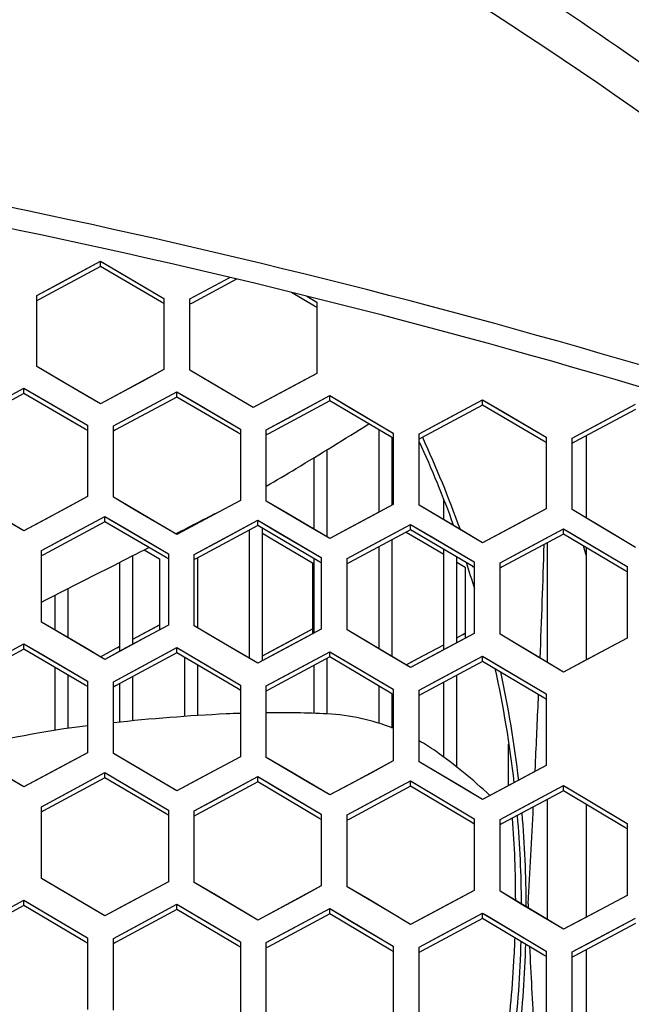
# Model space of a CAD drawing. Header units: millimetres. Extents: x 0 to 420, y 0 to 297.
# Tile 42 of 139: x 134 to 139, y 109 to 116. Entities that reach past the tile are written whole.
import ezdxf

# ---------------------------------------------------------------- set-up
doc = ezdxf.new("R2010")
doc.units = ezdxf.units.MM
doc.header["$LTSCALE"] = 23.1
doc.linetypes.add('DASHED', pattern=[0.2, 0.1, -0.1])
doc.layers.get('0').update_dxf_attribs({"linetype": 'CONTINUOUS'})
doc.layers.add('DIM_PILOTEES', color=7, linetype='CONTINUOUS')
doc.layers.add('LAY0001', color=7, linetype='CONTINUOUS')
doc.styles.get("Standard").update_dxf_attribs({"font": 'txt', "width": 0.7})
doc.dimstyles.new('DIMSTYLE_7', dxfattribs={"dimtxt": 2.5, "dimasz": 3.5, "dimexe": 2, "dimexo": 0, "dimtad": 1, "dimdsep": 46, "dimtxsty": 'Standard', "dimblk": '_FILLED', "dimblk1": '_FILLED', "dimblk2": '_FILLED', "dimcen": 0.09, "dimazin": 2, "dimtp": 0.3, "dimtm": 0.3, "dimtfac": 1, "dimtmove": 0, "dimatfit": 2, "dimldrblk": '_FILLED', "dimfxl": 0, "dimtolj": 1, "dimarcsym": 0})

# ---------------------------------------------------------------- blocks, each defined once
blk = doc.blocks.new('_FILLED')
at = {"color": 0, "linetype": 'ByBlock'}
blk.add_solid([(0, 0), (-1, 0.1429), (-1, -0.1429)], dxfattribs=at)
blk = doc.blocks.new('*D14')
at = {"layer": 'DIM_PILOTEES', "color": 2, "linetype": 'Continuous'}
for p, q in [((120.1827, 77.6871), (177.0028, 120.8628)), ((161.5321, 109.1071), (120.1827, 77.6871)), ((78.8334, 46.267), (120.1827, 77.6871))]:
    blk.add_line(p, q, dxfattribs=at)
at = {"layer": 'DIM_PILOTEES', "color": 2, "linetype": 'Continuous', "xscale": 3.5, "yscale": 3.5, "zscale": 3.5}
for p, rotation in [((161.5321, 109.1071), 37.2300217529), ((78.8334, 46.267), 217.2300217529)]:
    blk.add_blockref('_FILLED', p, dxfattribs=dict(at, rotation=rotation))
at = {"layer": 'DIM_PILOTEES', "color": 2, "linetype": 'Continuous', "insert": (166.7709, 117.0127), "char_height": 2.5, "width": 15.714286, "attachment_point": 1, "rotation": 37.23002, "line_spacing_factor": 0.9}
blk.add_mtext('{\\ftxt;\\W0.0001;\\H0.0001;\\~}{\\ftxt;\\W0.7857142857;\\H2.5; }{\\ftxt;\\W0.0001;\\H0.0001;\\~}{\\ftxt;\\W0.0001;\\H0.0001;\\~}{\\ftxt;\\W1.3333333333;\\H2.5; }{\\ftxt;\\W0.0001;\\H0.0001;\\~}{\\ftxt;\\W0.0001;\\H0.0001;\\~}{\\ftxt;\\W2.0714285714;\\H2.5; }{\\ftxt;\\W0.0001;\\H0.0001;\\~}', dxfattribs=at)

msp = doc.modelspace()

# ---------------------------------------------------------------- linework, layer by layer
at = {"color": 7, "linetype": 'Continuous'}
for p, q in [((134.5066, 114.1894), (134.8337, 114.3655)), ((134.8337, 114.3248), (134.8337, 114.3655)), ((134.8337, 114.3655), (134.9975, 114.2699)), ((134.8337, 114.3248), (134.3607, 114.0702)), ((135.306, 114.049), (134.8337, 114.3248)), ((134.9975, 114.2699), (135.3237, 114.0793)), ((135.5237, 114.0746), (135.8322, 114.2402)), ((135.8844, 114.2275), (135.5407, 114.043)), ((134.3437, 114.1017), (134.5066, 114.1894)), ((134.3437, 113.552), (134.3437, 114.1017)), ((134.3607, 114.0702), (134.3437, 114.0611)), ((134.3607, 114.0702), (134.3437, 114.0611)), ((135.3237, 114.0793), (135.3237, 113.5293)), ((135.5237, 113.5244), (135.5237, 114.0746)), ((136.4859, 114.02), (136.308, 114.1244)), ((136.4267, 114.0955), (136.5037, 114.0503)), ((136.5037, 114.0503), (136.5037, 113.4998)), ((135.3237, 114.0386), (135.306, 114.049)), ((135.3237, 114.0386), (135.306, 114.049)), ((135.5407, 114.043), (135.5237, 114.0339)), ((135.5407, 114.043), (135.5237, 114.0339)), ((136.5037, 114.0095), (136.4859, 114.02)), ((136.5037, 114.0095), (136.4859, 114.02)), ((134.6708, 113.361), (134.3437, 113.552)), ((135.3237, 113.5293), (135.1599, 113.4412)), ((135.8508, 113.3327), (135.5237, 113.5244)), ((136.5037, 113.4998), (136.3399, 113.412)), ((133.9165, 113.2095), (134.2437, 113.3859)), ((134.2437, 113.3452), (134.2437, 113.3859)), ((134.2437, 113.3859), (134.4075, 113.2903)), ((134.2437, 113.3859), (134.2614, 113.3756)), ((135.1599, 113.4412), (134.8337, 113.2657)), ((136.3399, 113.412), (136.0137, 113.237)), ((134.2437, 113.3452), (133.7707, 113.0902)), ((134.716, 113.0693), (134.2437, 113.3452)), ((134.4075, 113.2903), (134.7337, 113.0996)), ((134.8337, 113.2657), (134.6708, 113.361)), ((135.4237, 113.3177), (134.9507, 113.0633)), ((135.0966, 113.1825), (135.4237, 113.3584)), ((135.4237, 113.3177), (135.4237, 113.3584)), ((135.4237, 113.3584), (135.5875, 113.2624)), ((135.4237, 113.3584), (135.4415, 113.348)), ((135.8959, 113.0406), (135.4237, 113.3177)), ((136.0137, 113.237), (135.8508, 113.3327)), ((136.2766, 113.1532), (136.6037, 113.3286)), ((136.6037, 113.2878), (136.6037, 113.3286)), ((136.6037, 113.3286), (136.7675, 113.2322)), ((136.6037, 113.3286), (136.6216, 113.3181)), ((137.4566, 113.1216), (137.7837, 113.2965)), ((137.7837, 113.2556), (137.7837, 113.2965)), ((137.7837, 113.2965), (137.9475, 113.1997)), ((135.5875, 113.2624), (135.9137, 113.0709)), ((136.6037, 113.2878), (136.1307, 113.0342)), ((137.0758, 113.0096), (136.6037, 113.2878)), ((136.7675, 113.2322), (137.0937, 113.04)), ((137.7837, 113.2556), (137.3107, 113.0027)), ((138.2558, 112.9763), (137.7837, 113.2556)), ((138.9637, 113.2211), (138.4907, 112.9689)), ((138.6366, 113.0877), (138.9637, 113.2621)), ((134.9337, 113.0949), (135.0966, 113.1825)), ((136.1137, 113.0658), (136.2766, 113.1532)), ((137.9475, 113.1997), (138.2737, 113.0067)), ((134.7337, 113.0589), (134.716, 113.0693)), ((134.7337, 113.0589), (134.716, 113.0693)), ((134.7337, 113.0996), (134.7337, 112.549)), ((134.9337, 112.5442), (134.9337, 113.0949)), ((134.9507, 113.0633), (134.9337, 113.0542)), ((134.9507, 113.0633), (134.9337, 113.0542)), ((135.9137, 113.0709), (135.9137, 112.5199)), ((136.1137, 112.5147), (136.1137, 113.0658)), ((136.9844, 112.4299), (136.9844, 113.0636)), ((137.2937, 113.0345), (137.4566, 113.1216)), ((138.4737, 113.0008), (138.6366, 113.0877)), ((135.9137, 113.0301), (135.8959, 113.0406)), ((135.9137, 113.0301), (135.8959, 113.0406)), ((136.1307, 113.0342), (136.1137, 113.025)), ((136.1307, 113.0342), (136.1137, 113.025)), ((137.0937, 112.9991), (137.0758, 113.0096)), ((137.0844, 112.4884), (137.0844, 113.0046)), ((137.0937, 113.04), (137.0937, 112.4884)), ((137.2937, 112.4829), (137.2937, 113.0345)), ((137.3107, 113.0027), (137.2937, 112.9936)), ((138.2737, 113.0067), (138.2737, 112.4546)), ((138.4737, 112.4487), (138.4737, 113.0008)), ((138.5837, 113.0185), (138.5837, 112.3834)), ((136.5844, 112.2373), (136.5844, 112.9117)), ((138.2737, 112.9657), (138.2558, 112.9763)), ((138.2737, 112.9657), (138.2558, 112.9763)), ((138.4907, 112.9689), (138.4737, 112.9598)), ((138.4907, 112.9689), (138.4737, 112.9598)), ((136.4844, 112.2963), (136.4844, 112.8507)), ((134.7337, 112.549), (134.5699, 112.4607)), ((135.2608, 112.3523), (134.9337, 112.5442)), ((134.5699, 112.4607), (134.2437, 112.285)), ((135.9137, 112.5199), (135.7499, 112.4319)), ((136.4408, 112.322), (136.1137, 112.5147)), ((137.0937, 112.4884), (136.9299, 112.4007)), ((137.6208, 112.2894), (137.2937, 112.4829)), ((137.4844, 112.3701), (137.4844, 112.5203)), ((138.2737, 112.4546), (138.1099, 112.3672)), ((134.2437, 112.285), (134.0808, 112.3803)), ((134.5408, 112.2202), (134.868, 112.3964)), ((134.868, 112.3556), (134.868, 112.3964)), ((134.868, 112.3964), (134.8858, 112.386)), ((134.868, 112.3964), (134.8858, 112.386)), ((134.8858, 112.386), (135.0317, 112.3004)), ((135.7499, 112.4319), (135.4237, 112.2566)), ((136.9299, 112.4007), (136.6037, 112.2259)), ((138.8008, 112.2544), (138.4737, 112.4487)), ((134.868, 112.3556), (134.395, 112.1009)), ((135.3402, 112.0784), (134.868, 112.3556)), ((135.4237, 112.2566), (135.2608, 112.3523)), ((136.048, 112.3261), (135.575, 112.072)), ((135.5844, 112.343), (135.5844, 112.3493)), ((135.7208, 112.1912), (136.048, 112.3669)), ((136.048, 112.3261), (136.048, 112.3669)), ((136.048, 112.3669), (136.2117, 112.2705)), ((136.5201, 112.0478), (136.048, 112.3261)), ((136.0844, 111.2826), (136.0844, 112.3046)), ((136.6037, 112.2259), (136.4408, 112.322)), ((136.9009, 112.1599), (137.228, 112.3351)), ((137.228, 112.2941), (137.228, 112.3351)), ((137.228, 112.3351), (137.3917, 112.2382)), ((137.228, 112.3351), (137.2459, 112.3245)), ((138.1099, 112.3672), (137.7837, 112.1929)), ((135.0317, 112.3004), (135.358, 112.1088)), ((135.4844, 112.2892), (135.4844, 112.2982)), ((135.9844, 111.3006), (135.9844, 112.2919)), ((136.0844, 112.266), (136.1432, 112.2314)), ((136.1432, 112.2314), (136.4694, 112.039)), ((136.2117, 112.2705), (136.538, 112.0781)), ((137.228, 112.2941), (136.755, 112.0409)), ((137.1932, 112.2761), (137.3232, 112.1992)), ((137.7, 112.0147), (137.228, 112.2941)), ((137.3917, 112.2382), (137.718, 112.045)), ((137.7837, 112.1929), (137.6208, 112.2894)), ((138.408, 112.2599), (137.9351, 112.0073)), ((138.0809, 112.1262), (138.408, 112.3009)), ((138.408, 112.2599), (138.408, 112.3009)), ((138.408, 112.3009), (138.5717, 112.2036)), ((138.408, 112.3009), (138.426, 112.2902)), ((138.88, 111.9793), (138.408, 112.2599)), ((138.9637, 112.1574), (138.8008, 112.2544)), ((134.378, 112.1325), (134.5408, 112.2202)), ((135.558, 112.1037), (135.7208, 112.1912)), ((136.738, 112.0727), (136.9009, 112.1599)), ((136.9844, 111.3747), (136.9844, 112.1637)), ((137.0844, 111.3154), (137.0844, 112.2173)), ((137.3232, 112.1992), (137.4844, 112.1038)), ((138.2837, 111.2691), (138.2837, 112.1935)), ((138.5717, 112.2036), (138.898, 112.0096)), ((138.5837, 112.1555), (138.5837, 111.2889)), ((134.378, 111.5812), (134.378, 112.1325)), ((134.395, 112.1009), (134.378, 112.0917)), ((134.395, 112.1009), (134.378, 112.0917)), ((135.0844, 111.4099), (135.0844, 112.094)), ((135.172, 112.1386), (135.2894, 112.0697)), ((135.358, 112.0679), (135.3402, 112.0784)), ((135.358, 112.1088), (135.358, 111.5571)), ((135.558, 111.552), (135.558, 112.1037)), ((135.5844, 111.5365), (135.5844, 112.0771)), ((136.538, 112.0781), (136.538, 111.526)), ((137.4844, 111.3675), (137.4844, 112.1424)), ((137.5844, 111.421), (137.5844, 112.0832)), ((137.918, 112.0392), (138.0809, 112.1262)), ((134.9844, 111.3561), (134.9844, 112.043)), ((135.2894, 112.0697), (135.2894, 111.518)), ((135.575, 112.072), (135.558, 112.0629)), ((135.575, 112.072), (135.558, 112.0629)), ((136.4694, 112.039), (136.4694, 111.4869)), ((136.4844, 111.4972), (136.4844, 112.0688)), ((136.538, 112.0372), (136.5201, 112.0478)), ((136.538, 112.0372), (136.5201, 112.0478)), ((136.738, 111.5205), (136.738, 112.0727)), ((136.755, 112.0409), (136.738, 112.0317)), ((136.755, 112.0409), (136.738, 112.0317)), ((137.5844, 112.0446), (137.6494, 112.006)), ((137.6494, 112.006), (137.6494, 111.4534)), ((137.718, 112.004), (137.7, 112.0147)), ((137.718, 112.004), (137.7, 112.0147)), ((137.718, 112.045), (137.718, 111.4925)), ((137.918, 111.4865), (137.918, 112.0392)), ((137.9351, 112.0073), (137.918, 111.9982)), ((137.9351, 112.0073), (137.918, 111.9982)), ((138.898, 112.0096), (138.898, 111.4565)), ((138.898, 111.9685), (138.88, 111.9793)), ((134.4844, 111.5187), (134.4844, 111.7886)), ((134.5844, 111.4601), (134.5844, 111.8394)), ((134.7051, 111.3892), (134.378, 111.5812)), ((135.0844, 111.4485), (135.2724, 111.5497)), ((135.358, 111.5571), (135.1942, 111.469)), ((135.2724, 111.5497), (135.2894, 111.5589)), ((135.2724, 111.5497), (135.2894, 111.5589)), ((135.8851, 111.3592), (135.558, 111.552)), ((135.1942, 111.469), (134.868, 111.2934)), ((136.1423, 111.3523), (136.4524, 111.5187)), ((136.538, 111.526), (136.3742, 111.4381)), ((136.4524, 111.5187), (136.4694, 111.5279)), ((136.4524, 111.5187), (136.4694, 111.5279)), ((137.0651, 111.3269), (136.738, 111.5205)), ((137.718, 111.4925), (137.5542, 111.4049)), ((137.5844, 111.4597), (137.6494, 111.4945)), ((137.6324, 111.4853), (137.6494, 111.4945)), ((138.2451, 111.2921), (137.918, 111.4865)), ((133.9165, 111.2363), (134.2437, 111.4128)), ((134.2437, 111.372), (134.2437, 111.4128)), ((134.2437, 111.4128), (134.4075, 111.3168)), ((134.2437, 111.4128), (134.2615, 111.4024)), ((134.8337, 111.3136), (134.9844, 111.3947)), ((134.9623, 111.3828), (134.9844, 111.3947)), ((136.3742, 111.4381), (136.048, 111.2631)), ((137.5542, 111.4049), (137.228, 111.2303)), ((137.3223, 111.3195), (137.4844, 111.4062)), ((138.898, 111.4565), (138.7342, 111.3691)), ((134.2437, 111.372), (133.7708, 111.1168)), ((134.7159, 111.0948), (134.2437, 111.372)), ((134.4075, 111.3168), (134.7337, 111.1251)), ((134.868, 111.2934), (134.7051, 111.3892)), ((135.4237, 111.343), (134.9508, 111.0885)), ((135.0965, 111.2078), (135.4237, 111.3838)), ((135.4237, 111.343), (135.4237, 111.3838)), ((135.4237, 111.3838), (135.5875, 111.2874)), ((135.8958, 111.0646), (135.4237, 111.343)), ((136.048, 111.2631), (135.8851, 111.3592)), ((136.0844, 111.3213), (136.1423, 111.3523)), ((136.0844, 111.3213), (136.1423, 111.3523)), ((136.2766, 111.177), (136.6037, 111.3524)), ((136.6037, 111.3115), (136.6037, 111.3524)), ((136.6037, 111.3524), (136.7675, 111.2556)), ((136.6037, 111.3524), (136.6217, 111.3418)), ((137.228, 111.2303), (137.0651, 111.3269)), ((137.1937, 111.2507), (137.3223, 111.3195)), ((137.4566, 111.1437), (137.7837, 111.3186)), ((137.7837, 111.2776), (137.7837, 111.3186)), ((137.7837, 111.3186), (137.9475, 111.2213)), ((137.7837, 111.3186), (137.8017, 111.3079)), ((138.7342, 111.3691), (138.408, 111.1951)), ((135.4844, 110.8527), (135.4844, 111.3072)), ((135.5844, 110.8594), (135.5844, 111.2483)), ((135.5875, 111.2874), (135.9137, 111.0949)), ((136.6037, 111.3115), (136.1308, 111.0578)), ((136.4844, 110.8762), (136.4844, 111.2475)), ((136.5844, 110.8721), (136.5844, 111.3011)), ((137.0757, 111.032), (136.6037, 111.3115)), ((136.7675, 111.2556), (137.0937, 111.0623)), ((137.7837, 111.2776), (137.3108, 111.0246)), ((138.2556, 110.9969), (137.7837, 111.2776)), ((138.408, 111.1951), (138.2451, 111.2921)), ((134.4844, 110.7451), (134.4844, 111.2308)), ((134.5844, 110.7603), (134.5844, 111.1721)), ((134.9337, 111.1202), (135.0965, 111.2078)), ((136.1137, 111.0896), (136.2766, 111.177)), ((137.5844, 110.4615), (137.5844, 111.171)), ((137.9475, 111.2213), (138.2737, 111.0272)), ((134.7337, 111.0843), (134.7159, 111.0948)), ((134.7337, 111.0843), (134.7159, 111.0948)), ((134.7337, 111.1251), (134.7337, 110.5729)), ((134.9337, 110.5679), (134.9337, 111.1202)), ((134.9508, 111.0885), (134.9337, 111.0793)), ((134.9844, 110.8087), (134.9844, 111.1066)), ((135.0844, 110.819), (135.0844, 111.1604)), ((135.9137, 111.0949), (135.9137, 110.5423)), ((136.1137, 110.5368), (136.1137, 111.0896)), ((137.2937, 111.0565), (137.4566, 111.1437)), ((137.4844, 110.5377), (137.4844, 111.1175)), ((135.9137, 111.054), (135.8958, 111.0646)), ((135.9137, 111.054), (135.8958, 111.0646)), ((136.1308, 111.0578), (136.1137, 111.0486)), ((136.1308, 111.0578), (136.1137, 111.0486)), ((136.9844, 110.799), (136.9844, 111.0861)), ((137.0937, 111.0213), (137.0757, 111.032)), ((137.0937, 111.0213), (137.0757, 111.0319)), ((137.0844, 110.7631), (137.0844, 111.0268)), ((137.0937, 111.0623), (137.0937, 110.5092)), ((137.2937, 110.5033), (137.2937, 111.0565)), ((137.3108, 111.0246), (137.2937, 111.0155)), ((137.3108, 111.0246), (137.2937, 111.0155)), ((138.2136, 110.9887), (138.215, 111.021)), ((138.2138, 110.9883), (138.2152, 111.0206)), ((138.2737, 111.0272), (138.2737, 110.4736)), ((138.2737, 110.9861), (138.2556, 110.9969)), ((138.2737, 110.9861), (138.2556, 110.9969)), ((137.9844, 110.319), (137.9844, 110.6395)), ((134.7337, 110.5729), (134.5699, 110.4846)), ((135.2608, 110.3751), (134.9337, 110.5679)), ((134.5699, 110.4846), (134.2437, 110.3087)), ((135.9137, 110.5423), (135.7499, 110.4542)), ((136.4408, 110.3432), (136.1137, 110.5368)), ((137.0937, 110.5092), (136.9299, 110.4214)), ((137.6208, 110.3088), (137.2937, 110.5033)), ((134.2437, 110.3087), (134.0808, 110.4045)), ((134.5408, 110.2434), (134.868, 110.4197)), ((134.868, 110.3788), (134.868, 110.4197)), ((134.868, 110.4197), (135.0317, 110.3232)), ((135.7499, 110.4542), (135.4237, 110.2789)), ((136.9299, 110.4214), (136.6037, 110.2466)), ((138.2737, 110.4736), (138.1099, 110.3861)), ((138.188, 110.4278), (138.1903, 110.4775)), ((138.188, 110.4277), (138.1904, 110.4772)), ((134.868, 110.3788), (134.3951, 110.1239)), ((135.3401, 110.1003), (134.868, 110.3788)), ((135.4237, 110.2789), (135.2608, 110.3751)), ((136.048, 110.3477), (135.5751, 110.0936)), ((135.7208, 110.2129), (136.048, 110.3887)), ((136.048, 110.3477), (136.048, 110.3887)), ((136.048, 110.3887), (136.2117, 110.2918)), ((136.52, 110.068), (136.048, 110.3477)), ((136.6037, 110.2466), (136.4408, 110.3432)), ((136.9008, 110.1799), (137.228, 110.3552)), ((137.228, 110.3141), (137.228, 110.3552)), ((137.228, 110.3552), (137.3917, 110.2578)), ((138.1099, 110.3861), (137.7837, 110.2118)), ((135.0317, 110.3232), (135.358, 110.1307)), ((136.2117, 110.2918), (136.538, 110.0984)), ((137.228, 110.3141), (136.7551, 110.0608)), ((137.6999, 110.0332), (137.228, 110.3141)), ((137.3917, 110.2578), (137.718, 110.0636)), ((137.7837, 110.2118), (137.6208, 110.3088)), ((138.408, 110.278), (137.9351, 110.0254)), ((138.0808, 110.1445), (138.408, 110.3192)), ((138.408, 110.278), (138.408, 110.3192)), ((138.408, 110.3192), (138.5717, 110.2214)), ((138.8798, 109.9959), (138.408, 110.278)), ((134.378, 110.1556), (134.5408, 110.2434)), ((135.558, 110.1254), (135.7208, 110.2129)), ((136.738, 110.0927), (136.9008, 110.1799)), ((138.2837, 109.2846), (138.2837, 110.2116)), ((138.5717, 110.2214), (138.898, 110.0263)), ((134.378, 109.6027), (134.378, 110.1556)), ((134.3951, 110.1239), (134.378, 110.1147)), ((134.3951, 110.1239), (134.378, 110.1147)), ((135.358, 110.0897), (135.3401, 110.1003)), ((135.358, 110.0897), (135.3401, 110.1003)), ((135.358, 110.1307), (135.358, 109.5774)), ((135.558, 109.5721), (135.558, 110.1254)), ((137.918, 110.0575), (138.0808, 110.1445)), ((138.5837, 110.173), (138.5837, 109.304)), ((135.5751, 110.0936), (135.558, 110.0844)), ((135.5751, 110.0936), (135.558, 110.0844)), ((136.538, 110.0573), (136.52, 110.068)), ((136.538, 110.0573), (136.52, 110.068)), ((136.538, 110.0984), (136.538, 109.5447)), ((136.738, 109.5389), (136.738, 110.0927)), ((136.7551, 110.0608), (136.738, 110.0516)), ((136.7551, 110.0608), (136.738, 110.0516)), ((137.718, 110.0225), (137.6999, 110.0332)), ((137.718, 110.0225), (137.6999, 110.0332)), ((137.718, 110.0636), (137.718, 109.5094)), ((137.918, 109.5032), (137.918, 110.0575)), ((137.9351, 110.0254), (137.918, 110.0163)), ((137.9351, 110.0254), (137.918, 110.0163)), ((138.898, 110.0263), (138.898, 109.4716)), ((138.898, 109.985), (138.8798, 109.9959)), ((134.7051, 109.4098), (134.378, 109.6027)), ((135.358, 109.5774), (135.1942, 109.4893)), ((135.8851, 109.3783), (135.558, 109.5721)), ((136.538, 109.5447), (136.3742, 109.4568)), ((137.0651, 109.3443), (136.738, 109.5389)), ((137.718, 109.5094), (137.5542, 109.4218)), ((138.2451, 109.3077), (137.918, 109.5032)), ((133.9165, 109.2574), (134.2437, 109.4341)), ((134.2437, 109.3931), (134.2437, 109.4341)), ((134.2437, 109.4341), (134.4074, 109.3376)), ((134.2437, 109.4341), (134.2616, 109.4235)), ((135.1942, 109.4893), (134.868, 109.3136)), ((136.3742, 109.4568), (136.048, 109.2817)), ((137.5542, 109.4218), (137.228, 109.2472)), ((138.898, 109.4716), (138.7342, 109.3842)), ((134.2437, 109.3931), (133.7708, 109.1377)), ((134.7158, 109.1146), (134.2437, 109.3931)), ((134.868, 109.3136), (134.7051, 109.4098)), ((135.4237, 109.3626), (134.9508, 109.108)), ((135.0965, 109.2275), (135.4237, 109.4036)), ((135.4237, 109.3626), (135.4237, 109.4036)), ((135.4237, 109.4036), (135.5874, 109.3066)), ((135.4237, 109.4036), (135.4417, 109.3929)), ((135.8957, 109.0828), (135.4237, 109.3626)), ((136.048, 109.2817), (135.8851, 109.3783)), ((136.2765, 109.195), (136.6037, 109.3706)), ((136.6037, 109.3295), (136.6037, 109.3706)), ((136.6037, 109.3706), (136.7675, 109.2732)), ((136.6037, 109.3706), (136.6218, 109.3598)), ((137.228, 109.2472), (137.0651, 109.3443)), ((138.1358, 109.4069), (138.1343, 109.3739)), ((138.7342, 109.3842), (138.408, 109.2102)), ((134.4074, 109.3376), (134.7337, 109.145)), ((135.5874, 109.3066), (135.9137, 109.1132)), ((136.6037, 109.3295), (136.1308, 109.0757)), ((137.0756, 109.0485), (136.6037, 109.3295)), ((136.7675, 109.2732), (137.0937, 109.0789)), ((137.7837, 109.2938), (137.3109, 109.0408)), ((137.4565, 109.16), (137.7837, 109.335)), ((137.7837, 109.2938), (137.7837, 109.335)), ((137.7837, 109.335), (137.9475, 109.2372)), ((138.2555, 109.0116), (137.7837, 109.2938)), ((138.408, 109.2102), (138.2451, 109.3077)), ((138.6366, 109.1224), (138.9637, 109.2968)), ((134.9337, 109.1398), (135.0965, 109.2275)), ((136.1137, 109.1076), (136.2765, 109.195)), ((137.9475, 109.2372), (138.2737, 109.042)), ((138.9637, 109.2555), (138.4909, 109.0034)), ((134.7337, 109.104), (134.7158, 109.1146)), ((134.7337, 109.145), (134.7337, 108.5911)), ((134.9337, 108.5859), (134.9337, 109.1398)), ((135.9137, 109.1132), (135.9137, 108.559)), ((137.2937, 109.0728), (137.4565, 109.16)), ((138.4737, 109.0355), (138.6366, 109.1224)), ((134.9508, 109.108), (134.9337, 109.0988)), ((134.9508, 109.108), (134.9337, 109.0988)), ((135.9137, 109.0721), (135.8957, 109.0828)), ((136.1137, 108.5532), (136.1137, 109.1076)), ((136.1308, 109.0757), (136.1137, 109.0665)), ((136.1308, 109.0757), (136.1137, 109.0665)), ((137.0937, 109.0377), (137.0756, 109.0485)), ((137.0937, 109.0377), (137.0756, 109.0485)), ((137.0937, 109.0789), (137.0937, 108.5242)), ((137.2937, 108.518), (137.2937, 109.0728)), ((137.3109, 109.0408), (137.2937, 109.0316)), ((137.3109, 109.0408), (137.2937, 109.0316)), ((138.2737, 109.042), (138.2737, 108.4868)), ((138.4737, 108.4802), (138.4737, 109.0355)), ((138.5837, 109.0529), (138.5837, 108.4141)), ((138.2737, 109.0007), (138.2555, 109.0116)), ((138.4909, 109.0034), (138.4737, 108.9942)), ((138.4909, 109.0034), (138.4737, 108.9942))]:
    msp.add_line(p, q, dxfattribs=at)
at = {"color": 2, "linetype": 'DASHED'}
msp.add_circle((120.1827, 77.6871), 51.9325, dxfattribs=at)
at = {"color": 7, "linetype": 'Continuous'}
for centre, radius, start, end in [((121.9428, 55.8709), 60, 73.353483, 83.703416), ((121.7866, 55.1393), 60.9084, 73.409306, 78.500003), ((117.9784, 143.273), 35.6089, 301.04979, 302.1074), ((129.3837, 109.3544), 8.7367, 19.70027, 24.70483), ((129.3837, 109.3544), 8.7, 19.99927, 24.55038), ((130.9895, 121.6616), 10.3831, 299.57231, 301.04979), ((-40.4603, 456.408), 386.4817, 297.070018, 297.120538), ((-40.4603, 456.408), 386.4817, 296.990526, 297.034692), ((55.5867, 114.6612), 82.7086, 357.672838, 358.280798), ((129.3837, 109.3544), 9.6, 16.59784, 17.04871), ((-82.7793, 539.4976), 479.7275, 296.914984, 296.990526), ((129.3837, 109.3544), 8.7, 16.57332, 17.98437), ((129.3837, 109.3544), 8.7367, 17.63734, 17.72742), ((129.3837, 109.3544), 8.7, 6.51003, 12.40506), ((129.3837, 109.3544), 8.7367, 6.60453, 12.17571), ((16.7038, 116.3023), 121.6262, 357.254848, 357.495844), ((136.5422, 95.9516), 14.9388, 92.82923, 96.18103), ((136.1944, 102.9877), 7.894, 92.03817, 92.82923), ((136.1944, 102.9877), 7.894, 87.16861, 90.58631), ((136.5059, 109.2853), 1.5887, 68.26665, 87.16861), ((135.6073, 103.6284), 7.2053, 96.9433, 104.85636), ((136.5059, 109.2853), 1.5887, 54.81697, 60.27013), ((135.2221, 107.4642), 3.8169, 46.69675, 54.81697), ((129.3837, 109.3544), 8.7367, 0.18644, 4.93099), ((-72.2501, 120.7155), 210.6896, 356.923228, 357.126402), ((129.5982, 109.4341), 8.4403, 359.99075, 4.29688), ((129.3837, 109.3544), 8.7, 0.33444, 4.82799), ((129.3837, 109.3544), 8.7, 353.39265, 358.44716), ((129.5998, 109.4343), 8.4388, 357.09532, 358.04915), ((129.3837, 109.3544), 8.7367, 353.54982, 358.31425), ((-43.2463, 99.483), 181.6476, 2.825521, 3.027436), ((129.5957, 109.4346), 8.4429, 352.41219, 357.09429)]:
    msp.add_arc(centre, radius, start, end, dxfattribs=at)
for points, knots in [([(140.964, 114.4053), (140.2718, 114.9705), (138.8434, 116.0537), (135.804, 117.9656), (133.35, 119.1159), (131.6649, 119.7426)], [0, 0, 0, 0, 0.24908, 0.498917, 1, 1, 1, 1]), ([(140.4871, 114.4031), (139.1389, 115.4653), (136.2729, 117.3961), (133.1332, 118.8429), (131.5158, 119.4386)], [0, 0, 0, 0, 0.498945, 1, 1, 1, 1])]:
    msp.add_open_spline(points, degree=3, knots=knots, dxfattribs=at)
at = {"layer": 'LAY0001', "color": 7, "linetype": 'Continuous'}
for p, q in [((134.3437, 114.1017), (134.8337, 114.3655)), ((134.8337, 114.3655), (135.3237, 114.0793)), ((135.5237, 114.0746), (135.8322, 114.2402)), ((134.3437, 113.552), (134.3437, 114.1017)), ((135.3237, 114.0793), (135.3237, 113.5293)), ((135.5237, 113.5244), (135.5237, 114.0746)), ((136.4267, 114.0955), (136.5037, 114.0503)), ((136.5037, 114.0503), (136.5037, 113.4998)), ((134.5075, 113.4564), (134.3437, 113.552)), ((135.3237, 113.5293), (134.9966, 113.3534)), ((135.6875, 113.4285), (135.5237, 113.5244)), ((134.8337, 113.2657), (134.5075, 113.4564)), ((136.5037, 113.4998), (136.1766, 113.3244)), ((133.7537, 113.1217), (134.2437, 113.3859)), ((134.2437, 113.3859), (134.7337, 113.0996)), ((136.0137, 113.237), (135.6875, 113.4285)), ((134.9966, 113.3534), (134.8337, 113.2657)), ((134.9337, 113.0949), (135.4237, 113.3584)), ((135.4237, 113.3584), (135.9137, 113.0709)), ((136.1766, 113.3244), (136.0137, 113.237)), ((136.1137, 113.0658), (136.6037, 113.3286)), ((136.6037, 113.3286), (137.0937, 113.04)), ((137.2937, 113.0345), (137.7837, 113.2965)), ((137.7837, 113.2965), (138.2737, 113.0067)), ((138.4737, 113.0008), (138.9637, 113.2621)), ((134.7337, 113.0996), (134.7337, 112.549)), ((134.9337, 112.5442), (134.9337, 113.0949)), ((135.9137, 113.0709), (135.9137, 112.5199)), ((136.1137, 112.5147), (136.1137, 113.0658)), ((137.0937, 113.04), (137.0937, 112.4884)), ((137.2937, 112.4829), (137.2937, 113.0345)), ((138.2737, 113.0067), (138.2737, 112.4546)), ((138.4737, 112.4487), (138.4737, 113.0008)), ((134.7337, 112.549), (134.4065, 112.3727)), ((135.0975, 112.4482), (134.9337, 112.5442)), ((134.2437, 112.285), (133.9175, 112.4757)), ((135.9137, 112.5199), (135.5866, 112.3441)), ((136.2775, 112.4183), (136.1137, 112.5147)), ((137.0937, 112.4884), (136.7666, 112.3132)), ((137.4575, 112.386), (137.2937, 112.4829)), ((138.2737, 112.4546), (137.9466, 112.2799)), ((134.378, 112.1325), (134.868, 112.3964)), ((134.868, 112.3964), (135.358, 112.1088)), ((135.4237, 112.2566), (135.0975, 112.4482)), ((136.6037, 112.2259), (136.2775, 112.4183)), ((137.7837, 112.1929), (137.4575, 112.386)), ((138.6375, 112.3514), (138.4737, 112.4487)), ((134.4065, 112.3727), (134.2437, 112.285)), ((135.5866, 112.3441), (135.4237, 112.2566)), ((135.558, 112.1037), (136.048, 112.3669)), ((136.048, 112.3669), (136.538, 112.0781)), ((136.7666, 112.3132), (136.6037, 112.2259)), ((136.738, 112.0727), (137.228, 112.3351)), ((137.228, 112.3351), (137.718, 112.045)), ((138.9637, 112.1574), (138.6375, 112.3514)), ((137.9466, 112.2799), (137.7837, 112.1929)), ((137.918, 112.0392), (138.408, 112.3009)), ((138.408, 112.3009), (138.426, 112.2902)), ((138.426, 112.2902), (138.898, 112.0096)), ((134.378, 111.5812), (134.378, 112.1325)), ((135.358, 112.1088), (135.358, 111.5571)), ((135.558, 111.552), (135.558, 112.1037)), ((136.538, 112.0781), (136.538, 111.526)), ((136.738, 111.5205), (136.738, 112.0727)), ((137.718, 112.045), (137.718, 111.4925)), ((137.918, 111.4865), (137.918, 112.0392)), ((138.898, 112.0096), (138.898, 111.4565)), ((134.5417, 111.4851), (134.378, 111.5812)), ((135.358, 111.5571), (135.0308, 111.3811)), ((135.0844, 111.4485), (135.2894, 111.5589)), ((135.2724, 111.5497), (135.2894, 111.5589)), ((135.7217, 111.4555), (135.558, 111.552)), ((134.868, 111.2934), (134.5417, 111.4851)), ((136.538, 111.526), (136.2108, 111.3505)), ((136.3056, 111.44), (136.4694, 111.5279)), ((136.4524, 111.5187), (136.4694, 111.5279)), ((136.9017, 111.4236), (136.738, 111.5205)), ((137.718, 111.4925), (137.3909, 111.3175)), ((137.5844, 111.4597), (137.6494, 111.4945)), ((137.6324, 111.4853), (137.6494, 111.4945)), ((138.0817, 111.3892), (137.918, 111.4865)), ((133.7537, 111.1484), (134.2437, 111.4128)), ((134.2437, 111.4128), (134.7337, 111.1251)), ((134.8808, 111.3389), (134.9844, 111.3947)), ((136.048, 111.2631), (135.7217, 111.4555)), ((136.0844, 111.3213), (136.3056, 111.44)), ((137.228, 111.2303), (136.9017, 111.4236)), ((137.2408, 111.2758), (137.4844, 111.4062)), ((138.898, 111.4565), (138.5709, 111.282)), ((134.8337, 111.3136), (134.8808, 111.3389)), ((134.8337, 111.3136), (134.8808, 111.3389)), ((135.0308, 111.3811), (134.868, 111.2934)), ((134.9337, 111.1202), (135.4237, 111.3838)), ((135.4237, 111.3838), (135.9137, 111.0949)), ((136.2108, 111.3505), (136.048, 111.2631)), ((136.1137, 111.0896), (136.6037, 111.3524)), ((136.6037, 111.3524), (137.0937, 111.0623)), ((137.3909, 111.3175), (137.228, 111.2303)), ((137.2937, 111.0565), (137.7837, 111.3186)), ((137.7837, 111.3186), (137.8017, 111.3079)), ((138.408, 111.1951), (138.0817, 111.3892)), ((137.1937, 111.2507), (137.2408, 111.2758)), ((137.1937, 111.2506), (137.2408, 111.2758)), ((137.8017, 111.3079), (138.2737, 111.0272)), ((138.5709, 111.282), (138.408, 111.1951)), ((134.7337, 111.1251), (134.7337, 110.5729)), ((134.9337, 110.5679), (134.9337, 111.1202)), ((135.9137, 111.0949), (135.9137, 110.5423)), ((136.1137, 110.5368), (136.1137, 111.0896)), ((137.0937, 111.0623), (137.0937, 110.5092)), ((137.2937, 110.5033), (137.2937, 111.0565)), ((138.2737, 111.0272), (138.2737, 110.4736)), ((134.7337, 110.5729), (134.4065, 110.3965)), ((135.0974, 110.4714), (134.9337, 110.5679)), ((134.2437, 110.3087), (133.9174, 110.5004)), ((135.9137, 110.5423), (135.5865, 110.3664)), ((136.2775, 110.4399), (136.1137, 110.5368)), ((137.0937, 110.5092), (136.7665, 110.3339)), ((137.4575, 110.406), (137.2937, 110.5033)), ((134.378, 110.1556), (134.868, 110.4197)), ((134.868, 110.4197), (135.358, 110.1307)), ((135.4237, 110.2789), (135.0974, 110.4714)), ((136.6037, 110.2466), (136.2775, 110.4399)), ((137.7837, 110.2118), (137.4575, 110.406)), ((138.2737, 110.4736), (137.9466, 110.2988)), ((134.4065, 110.3965), (134.2437, 110.3087)), ((135.5865, 110.3664), (135.4237, 110.2789)), ((135.558, 110.1254), (136.048, 110.3887)), ((136.048, 110.3887), (136.538, 110.0984)), ((136.7665, 110.3339), (136.6037, 110.2466)), ((136.738, 110.0927), (137.228, 110.3552)), ((137.228, 110.3552), (137.2461, 110.3445)), ((137.228, 110.3552), (137.2461, 110.3445)), ((137.2461, 110.3445), (137.718, 110.0636)), ((137.9466, 110.2988), (137.7837, 110.2118)), ((137.918, 110.0575), (138.408, 110.3192)), ((138.408, 110.3192), (138.4261, 110.3083)), ((138.408, 110.3192), (138.4261, 110.3083)), ((138.4261, 110.3083), (138.898, 110.0263)), ((134.378, 109.6027), (134.378, 110.1556)), ((135.358, 110.1307), (135.358, 109.5774)), ((135.558, 109.5721), (135.558, 110.1254)), ((136.538, 110.0984), (136.538, 109.5447)), ((136.738, 109.5389), (136.738, 110.0927)), ((137.718, 110.0636), (137.718, 109.5094)), ((137.918, 109.5032), (137.918, 110.0575)), ((138.898, 110.0263), (138.898, 109.4716)), ((134.5417, 109.5062), (134.378, 109.6027)), ((135.358, 109.5774), (135.0308, 109.4013)), ((135.7217, 109.4751), (135.558, 109.5721)), ((134.868, 109.3136), (134.5417, 109.5062)), ((136.538, 109.5447), (136.2108, 109.3691)), ((136.9017, 109.4415), (136.738, 109.5389)), ((137.718, 109.5094), (137.3908, 109.3344)), ((138.0817, 109.4054), (137.918, 109.5032)), ((133.7537, 109.1694), (134.2437, 109.4341)), ((134.2437, 109.4341), (134.7337, 109.145)), ((136.048, 109.2817), (135.7217, 109.4751)), ((137.228, 109.2472), (136.9017, 109.4415)), ((138.898, 109.4716), (138.5708, 109.2971)), ((135.0308, 109.4013), (134.868, 109.3136)), ((134.9337, 109.1398), (135.4237, 109.4036)), ((135.4237, 109.4036), (135.9137, 109.1132)), ((136.2108, 109.3691), (136.048, 109.2817)), ((136.1137, 109.1076), (136.6037, 109.3706)), ((136.6037, 109.3706), (136.6218, 109.3598)), ((136.6218, 109.3598), (137.0937, 109.0789)), ((138.408, 109.2102), (138.0817, 109.4054)), ((137.3908, 109.3344), (137.228, 109.2472)), ((137.2937, 109.0728), (137.7837, 109.335)), ((137.7837, 109.335), (137.8019, 109.3242)), ((137.7837, 109.335), (137.8019, 109.3242)), ((137.8019, 109.3242), (138.2737, 109.042)), ((138.5708, 109.2971), (138.408, 109.2102)), ((138.4737, 109.0355), (138.9637, 109.2968)), ((134.7337, 109.145), (134.7337, 108.5911)), ((134.9337, 108.5859), (134.9337, 109.1398)), ((135.9137, 109.1132), (135.9137, 108.559)), ((136.1137, 108.5532), (136.1137, 109.1076)), ((137.0937, 109.0789), (137.0937, 108.5242)), ((137.2937, 108.518), (137.2937, 109.0728)), ((138.2737, 109.042), (138.2737, 108.4868)), ((138.4737, 108.4802), (138.4737, 109.0355))]:
    msp.add_line(p, q, dxfattribs=at)

# ---------------------------------------------------------------- dimensions: what is measured, and where the dimension line sits
at = {"layer": 'DIM_PILOTEES', "color": 2, "linetype": 'Continuous'}
dim = msp.add_diameter_dim_2p(p1=(161.5321, 109.1071), p2=(78.8334, 46.267), text='{\\ftxt;\\W0.0001;\\H0.0001;\\~}{\\ftxt;\\W0.7857142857;\\H2.5; }{\\ftxt;\\W0.0001;\\H0.0001;\\~}{\\ftxt;\\W0.0001;\\H0.0001;\\~}{\\ftxt;\\W1.3333333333;\\H2.5; }{\\ftxt;\\W0.0001;\\H0.0001;\\~}{\\ftxt;\\W0.0001;\\H0.0001;\\~}{\\ftxt;\\W2.0714285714;\\H2.5; }{\\ftxt;\\W0.0001;\\H0.0001;\\~}', dimstyle='DIMSTYLE_7', override={"dimpost": '<>'}, dxfattribs=at)
dim.commit()
dim.dimension.update_dxf_attribs({"geometry": '*D14', "text_midpoint": (172.5015, 118.2274), "dimtype": 163})

doc.saveas('drawing.dxf')
